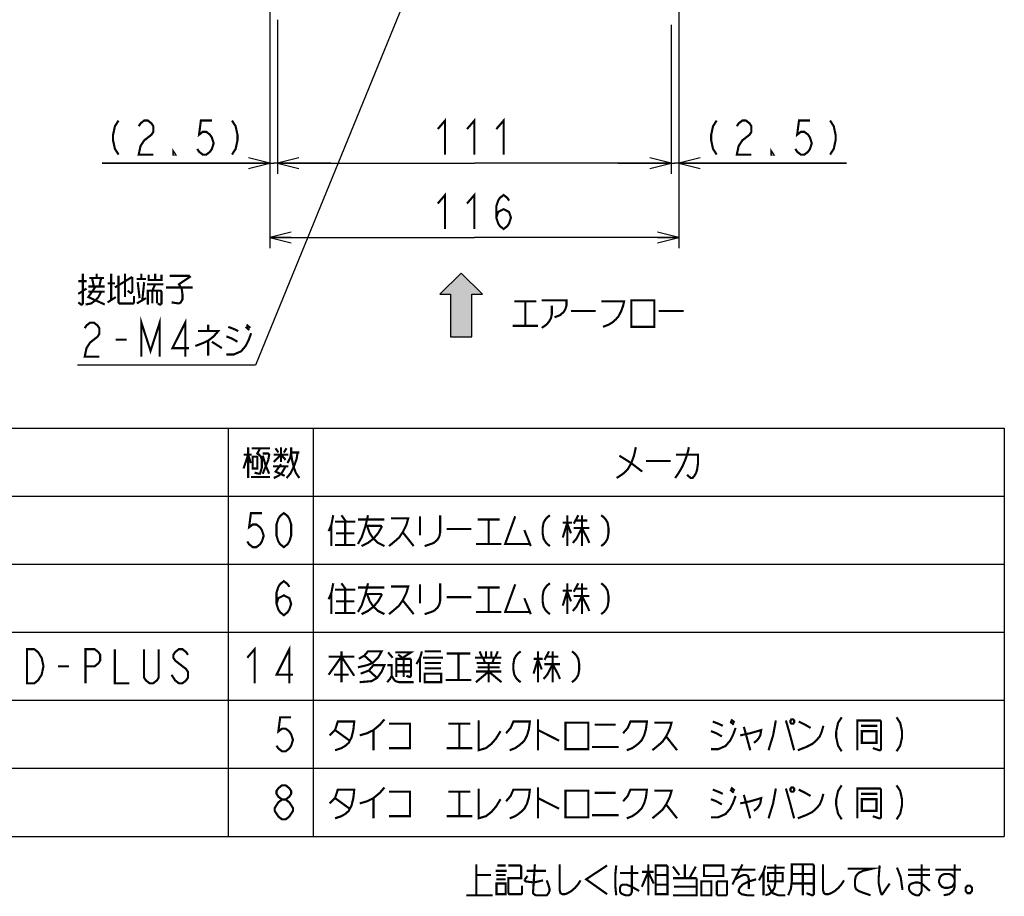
# Model space of a CAD drawing. Extents: x 97 to 1223, y 94 to 848.
# Tile 14 of 38: x 587 to 865, y 139 to 386. Entities that reach past the tile are written whole.
import ezdxf

# ---------------------------------------------------------------- set-up
doc = ezdxf.new("R2010")
doc.units = 0
doc.header["$LTSCALE"] = 69.3
doc.layers.get('0').update_dxf_attribs({"linetype": 'CONTINUOUS'})
doc.layers.add('ALL_DIM', color=7, linetype='CONTINUOUS')
doc.layers.add('ALL_NOTE', color=7, linetype='CONTINUOUS')
doc.dimstyles.get("Standard").update_dxf_attribs({"dimtxt": 2.5, "dimasz": 2.5, "dimexe": 1.25, "dimexo": 0.625, "dimtad": 1, "dimcen": 2.5, "dimazin": 3, "dimtfac": 1, "dimtmove": 0, "dimatfit": 3})

# ---------------------------------------------------------------- blocks, each defined once
blk = doc.blocks.new('_OPEN')
at = {"color": 0, "linetype": 'BYBLOCK'}
for p, q in [((0, 0), (-1, 0.25)), ((-1, -0.25), (0, 0)), ((-1, 0), (0, 0))]:
    blk.add_line(p, q, dxfattribs=at)
blk = doc.blocks.new('*D2')
at = {"layer": 'ALL_DIM', "color": 2, "linetype": 'CONTINUOUS'}
for p, q in [((659.5, 385.91), (659.5, 342.5)), ((770.5, 384.5), (770.5, 342.5)), ((659.5, 345.5), (715, 345.5)), ((770.5, 345.5), (715, 345.5))]:
    blk.add_line(p, q, dxfattribs=at)
at = {"layer": 'ALL_DIM', "color": 2, "linetype": 'CONTINUOUS', "xscale": 6, "yscale": 6, "zscale": 6, "rotation": 180}
blk.add_blockref('_OPEN', (659.5, 345.5), dxfattribs=at)
at = {"layer": 'ALL_DIM', "color": 2, "linetype": 'CONTINUOUS', "xscale": 6, "yscale": 6, "zscale": 6}
blk.add_blockref('_OPEN', (770.5, 345.5), dxfattribs=at)
blk = doc.blocks.new('*D12')
at = {"layer": 'ALL_DIM', "color": 2, "linetype": 'CONTINUOUS'}
for p, q in [((657.3, 642), (657.3, 321.5)), ((772.7, 402.2), (772.7, 321.5)), ((657.3, 324.5), (715, 324.5)), ((772.7, 324.5), (715, 324.5))]:
    blk.add_line(p, q, dxfattribs=at)
at = {"layer": 'ALL_DIM', "color": 2, "linetype": 'CONTINUOUS', "xscale": 6, "yscale": 6, "zscale": 6, "rotation": 180}
blk.add_blockref('_OPEN', (657.3, 324.5), dxfattribs=at)
at = {"layer": 'ALL_DIM', "color": 2, "linetype": 'CONTINUOUS', "xscale": 6, "yscale": 6, "zscale": 6}
blk.add_blockref('_OPEN', (772.7, 324.5), dxfattribs=at)
blk = doc.blocks.new('*D13')
at = {"layer": 'ALL_DIM', "color": 2, "linetype": 'CONTINUOUS'}
for p, q in [((657.3, 642), (657.3, 342.5)), ((659.5, 384.5), (659.5, 342.5)), ((657.3, 345.5), (609.99, 345.5)), ((609.99, 345.5), (658.4, 345.5)), ((674.5, 345.5), (658.4, 345.5)), ((659.5, 345.5), (674.5, 345.5))]:
    blk.add_line(p, q, dxfattribs=at)
at = {"layer": 'ALL_DIM', "color": 2, "linetype": 'CONTINUOUS', "xscale": 6, "yscale": 6, "zscale": 6}
blk.add_blockref('_OPEN', (657.3, 345.5), dxfattribs=at)
at = {"layer": 'ALL_DIM', "color": 2, "linetype": 'CONTINUOUS', "xscale": 6, "yscale": 6, "zscale": 6, "rotation": 180}
blk.add_blockref('_OPEN', (659.5, 345.5), dxfattribs=at)
blk = doc.blocks.new('*D14')
at = {"layer": 'ALL_DIM', "color": 2, "linetype": 'CONTINUOUS'}
for p, q in [((772.7, 402.2), (772.7, 342.5)), ((770.5, 384.5), (770.5, 342.5)), ((770.5, 345.5), (755.5, 345.5)), ((755.5, 345.5), (771.6, 345.5)), ((820, 345.5), (771.6, 345.5)), ((772.7, 345.5), (820, 345.5))]:
    blk.add_line(p, q, dxfattribs=at)
at = {"layer": 'ALL_DIM', "color": 2, "linetype": 'CONTINUOUS', "xscale": 6, "yscale": 6, "zscale": 6}
blk.add_blockref('_OPEN', (770.5, 345.5), dxfattribs=at)
at = {"layer": 'ALL_DIM', "color": 2, "linetype": 'CONTINUOUS', "xscale": 6, "yscale": 6, "zscale": 6, "rotation": 180}
blk.add_blockref('_OPEN', (772.7, 345.5), dxfattribs=at)
blk = doc.blocks.new('ARROW_BL1', base_point=(711.3, 305.48))
at = {"color": 7, "linetype": 'CONTINUOUS'}
for p, q in [((711.3, 314.48), (705.3, 308.48)), ((717.3, 308.48), (711.3, 314.48)), ((705.3, 308.48), (708.3, 308.48)), ((708.3, 308.48), (708.3, 296.48)), ((714.3, 296.48), (714.3, 308.48)), ((714.3, 308.48), (717.3, 308.48)), ((708.3, 296.48), (714.3, 296.48))]:
    blk.add_line(p, q, dxfattribs=at)
for points in [[(705.3, 308.48), (711.3, 314.48), (708.3, 308.48)], [(711.3, 314.48), (714.3, 296.48), (708.3, 308.48)], [(714.3, 296.48), (711.3, 314.48), (714.3, 308.48)], [(711.3, 314.48), (717.3, 308.48), (714.3, 308.48)], [(714.3, 296.48), (708.3, 296.48), (708.3, 308.48)]]:
    blk.add_solid(points, dxfattribs=at)

msp = doc.modelspace()

# ---------------------------------------------------------------- linework, layer by layer
at = {"color": 2, "linetype": 'CONTINUOUS'}
for p, q in [((405.509, 270.753), (864.509, 270.753)), ((645.509, 270.753), (645.509, 155.553)), ((669.509, 270.753), (669.509, 155.553)), ((864.509, 270.753), (864.509, 155.553)), ((405.509, 251.553), (864.509, 251.553)), ((405.509, 232.353), (864.509, 232.353)), ((405.509, 213.153), (864.509, 213.153)), ((405.509, 193.953), (864.509, 193.953)), ((405.509, 174.753), (864.509, 174.753)), ((405.509, 155.553), (864.509, 155.553))]:
    msp.add_line(p, q, dxfattribs=at)
at = {"layer": 'ALL_DIM', "color": 2, "linetype": 'CONTINUOUS', "const_width": 0.6}
for points in [[(614.63, 357.5), (613.598, 355.9), (613.082, 353.5), (613.082, 351.9), (613.598, 349.5), (614.63, 347.9)], [(620.306, 355.9), (620.822, 356.7), (621.854, 357.5), (622.886, 357.5), (623.918, 356.7), (624.434, 355.9), (624.434, 354.3), (623.918, 353.5), (622.886, 352.7), (621.854, 351.9), (620.822, 350.3), (620.306, 347.9), (624.434, 347.9)], [(640.946, 357.5), (637.85, 357.5), (637.334, 353.5), (638.366, 354.3), (639.398, 354.3), (640.43, 353.5), (640.946, 352.7), (641.462, 351.1), (640.946, 349.5), (640.43, 348.7), (639.398, 347.9), (638.366, 347.9), (637.334, 348.7), (636.818, 349.5)], [(646.622, 357.5), (647.654, 355.9), (648.17, 353.5), (648.17, 351.9), (647.654, 349.5), (646.622, 347.9)], [(704.68, 355.1), (706.744, 357.5), (706.744, 347.9)], [(712.936, 355.1), (715, 357.5), (715, 347.9)], [(721.192, 355.1), (723.256, 357.5), (723.256, 347.9)], [(783.366, 357.5), (782.334, 355.9), (781.818, 353.5), (781.818, 351.9), (782.334, 349.5), (783.366, 347.9)], [(789.042, 355.9), (789.558, 356.7), (790.59, 357.5), (791.622, 357.5), (792.654, 356.7), (793.17, 355.9), (793.17, 354.3), (792.654, 353.5), (791.622, 352.7), (790.59, 351.9), (789.558, 350.3), (789.042, 347.9), (793.17, 347.9)], [(809.682, 357.5), (806.586, 357.5), (806.07, 353.5), (807.102, 354.3), (808.134, 354.3), (809.166, 353.5), (809.682, 352.7), (810.198, 351.1), (809.682, 349.5), (809.166, 348.7), (808.134, 347.9), (807.102, 347.9), (806.07, 348.7), (805.554, 349.5)], [(815.358, 357.5), (816.39, 355.9), (816.906, 353.5), (816.906, 351.9), (816.39, 349.5), (815.358, 347.9)], [(630.626, 347.9), (630.11, 347.9), (630.11, 348.7), (630.626, 347.9)], [(799.362, 347.9), (798.846, 347.9), (798.846, 348.7), (799.362, 347.9)], [(704.68, 334.1), (706.744, 336.5), (706.744, 326.9)], [(712.936, 334.1), (715, 336.5), (715, 326.9)], [(721.192, 330.1), (721.708, 331.7), (723.256, 332.5), (724.804, 331.7), (725.32, 330.1), (724.804, 328.5), (724.288, 327.7), (723.256, 326.9), (722.224, 327.7), (721.708, 328.5), (721.192, 330.1), (721.192, 333.3), (721.708, 334.9), (722.224, 335.7), (723.256, 336.5), (724.288, 335.7), (724.804, 334.9)]]:
    msp.add_lwpolyline(points, dxfattribs=at)
at = {"layer": 'ALL_NOTE', "color": 2, "linetype": 'CONTINUOUS'}
for p, q in [((698.183, 398.438), (653.294, 288.5)), ((652.544, 288.5), (603.008, 288.5)), ((653.294, 288.5), (652.544, 288.5))]:
    msp.add_line(p, q, dxfattribs=at)
at = {"layer": 'ALL_NOTE', "color": 2, "linetype": 'CONTINUOUS', "const_width": 0.6}
for points in [[(604.556, 314.3), (604.556, 305.9), (604.298, 305.6), (604.04, 305.6), (603.266, 306.2)], [(608.426, 313.1), (608.426, 314.3)], [(612.554, 314.3), (612.554, 306.8)], [(614.618, 313.7), (614.618, 306.2), (614.876, 305.9), (618.746, 305.9), (619.004, 306.2), (619.004, 308)], [(616.424, 314.3), (616.424, 307.7)], [(621.068, 312.8), (621.068, 314.3)], [(623.132, 314), (623.132, 312.5), (626.744, 312.5), (626.744, 314)], [(624.938, 314.3), (624.938, 312.5)], [(629.066, 313.7), (634.484, 313.7), (634.742, 313.4), (631.646, 311.3), (632.42, 310.1), (632.678, 308.3), (632.678, 307.1), (632.162, 306.2), (631.646, 305.9), (629.582, 306.2)], [(603.266, 312.2), (605.588, 312.2)], [(606.362, 313.1), (610.49, 313.1)], [(607.652, 310.7), (607.136, 313.1)], [(609.716, 313.1), (609.2, 310.7)], [(611.522, 311.6), (613.586, 311.6)], [(613.586, 310.4), (618.488, 313.4)], [(618.488, 313.4), (618.488, 309.2), (618.23, 308.9), (617.972, 308.9), (617.198, 309.5)], [(619.778, 312.8), (622.358, 312.8)], [(620.036, 311.9), (620.552, 307.4)], [(621.326, 306.8), (621.842, 311.9)], [(622.616, 311.3), (627.26, 311.3)], [(624.164, 309.5), (624.938, 311.3)], [(603.266, 308.6), (605.588, 310.1)], [(605.33, 305.6), (606.878, 305.9), (608.168, 306.8), (608.942, 307.7), (609.716, 309.2)], [(608.168, 310.7), (606.104, 307.7), (610.748, 305.6)], [(606.104, 310.7), (610.748, 310.7)], [(606.104, 309.2), (610.748, 309.2)], [(622.874, 305.6), (622.874, 309.5), (626.486, 309.5), (626.744, 309.2), (626.744, 305.9), (626.486, 305.6), (626.228, 305.6), (625.712, 305.9)], [(624.164, 309.5), (624.164, 305.9)], [(625.454, 309.5), (625.454, 305.9)], [(628.034, 310.4), (635.516, 310.4)], [(611.522, 306.2), (613.844, 307.7)], [(619.778, 305.9), (622.358, 307.4)], [(726.279, 306.5), (732.471, 306.5)], [(729.375, 306.5), (729.375, 299.6)], [(734.019, 306.8), (740.985, 306.8), (740.985, 305.3), (740.727, 304.4), (740.211, 303.5), (739.179, 302.6), (737.631, 302)], [(736.857, 305.3), (736.857, 302.9), (736.599, 301.7), (736.083, 300.8), (735.309, 299.9), (734.019, 299)], [(750.789, 306.5), (757.239, 306.5), (756.981, 305.3), (756.465, 303.8), (755.691, 302.3), (754.917, 301.4), (753.885, 300.5), (752.853, 299.9), (751.305, 299.3)], [(759.303, 306.8), (759.303, 299.3), (765.753, 299.3), (765.753, 306.8), (759.303, 306.8)], [(742.275, 303.8), (749.241, 303.8)], [(767.043, 303.8), (774.009, 303.8)], [(605.072, 298.9), (605.588, 299.7), (606.62, 300.5), (607.652, 300.5), (608.684, 299.7), (609.2, 298.9), (609.2, 297.3), (608.684, 296.5)], [(621.068, 290.9), (621.068, 300.5), (623.648, 292.5), (626.228, 300.5), (626.228, 290.9)], [(633.452, 290.9), (633.452, 300.5), (629.84, 293.3), (634.484, 293.3)], [(639.902, 299.9), (639.902, 298.1)], [(650.738, 299.9), (651.77, 299)], [(637.064, 298.1), (642.74, 298.1), (641.45, 296.6), (639.902, 295.4), (638.612, 294.8), (636.29, 293.9)], [(645.062, 291.5), (647.126, 291.5), (649.19, 292.4), (650.48, 293.9), (651.254, 295.4), (652.028, 297.5)], [(645.578, 299.3), (647.126, 298.7), (648.416, 298.1)], [(650.48, 299.3), (651.512, 298.4)], [(725.763, 299.6), (732.987, 299.6)], [(608.684, 296.5), (606.62, 294.9), (605.588, 293.3), (605.072, 290.9), (609.2, 290.9)], [(613.844, 295.7), (616.94, 295.7)], [(639.902, 295.4), (639.902, 291.2)], [(640.934, 295.1), (643.772, 293.3)], [(645.062, 296.6), (646.61, 296), (648.158, 295.1)], [(649.895, 259.353), (651.185, 263.253), (651.959, 260.853)], [(651.185, 265.353), (651.185, 256.653)], [(652.217, 265.053), (657.377, 265.053)], [(654.539, 265.053), (653.766, 263.553), (654.281, 263.253), (654.797, 262.653), (655.055, 261.753), (655.055, 259.653), (654.539, 257.853), (654.281, 257.853), (652.991, 258.153)], [(658.925, 265.053), (659.699, 263.853)], [(660.473, 265.353), (660.473, 261.153)], [(661.247, 263.853), (662.021, 265.053)], [(665.118, 263.853), (664.859, 262.053), (664.343, 260.553), (663.827, 259.353), (663.053, 257.853), (662.021, 256.653)], [(662.28, 260.853), (663.053, 262.353), (663.311, 263.853), (663.311, 265.353)], [(663.311, 263.853), (665.633, 263.853)], [(760.56, 265.353), (760.043, 262.953), (759.269, 260.853), (758.237, 259.053), (756.947, 257.853), (755.141, 256.653)], [(775.523, 265.353), (775.265, 264.153), (775.007, 263.253), (774.491, 261.753), (773.717, 259.953), (773.201, 259.053), (772.685, 258.153), (771.653, 256.653)], [(649.895, 263.253), (652.217, 263.253)], [(652.475, 262.653), (652.475, 259.353), (653.766, 259.353), (653.766, 262.653), (652.475, 262.653)], [(655.313, 263.553), (656.861, 263.553), (657.119, 263.253), (656.861, 261.753), (655.313, 257.853)], [(655.313, 262.953), (656.087, 260.253), (657.119, 257.853)], [(658.409, 261.153), (660.473, 263.253), (661.763, 261.753)], [(658.409, 263.253), (662.537, 263.253)], [(663.311, 263.553), (663.569, 261.753), (664.085, 259.653), (664.601, 258.153), (665.633, 256.653)], [(755.915, 262.953), (759.269, 260.853), (762.365, 258.453)], [(763.398, 261.453), (770.363, 261.453)], [(771.911, 263.253), (778.103, 263.253), (778.103, 260.853), (777.845, 259.053), (777.587, 258.153), (777.071, 257.253), (776.555, 256.653), (776.039, 256.653), (775.007, 257.553)], [(658.151, 259.953), (662.537, 259.953)], [(658.409, 256.653), (659.699, 257.253), (660.731, 258.153), (661.763, 259.953)], [(660.473, 260.553), (658.925, 258.453), (661.505, 257.253)], [(651.959, 256.953), (657.377, 256.953)], [(655.061, 246.753), (651.965, 246.753), (651.449, 242.753), (652.481, 243.553), (653.513, 243.553), (654.545, 242.753), (655.061, 241.953), (655.577, 240.353), (655.061, 238.753), (654.545, 237.953), (653.513, 237.153), (652.481, 237.153), (651.449, 237.953), (650.934, 238.753)], [(661.253, 237.153), (660.221, 237.953), (659.705, 238.753), (659.189, 240.353), (659.189, 243.553), (659.705, 245.153), (660.221, 245.953), (661.253, 246.753), (662.286, 245.953), (662.801, 245.153), (663.317, 243.553), (663.317, 240.353), (662.801, 238.753), (662.286, 237.953), (661.253, 237.153)], [(675.186, 246.153), (674.669, 243.453), (673.895, 241.653)], [(675.701, 244.353), (681.377, 244.353)], [(677.507, 246.153), (678.797, 244.353)], [(678.539, 244.353), (678.539, 237.753)], [(684.989, 246.153), (684.731, 244.953), (684.215, 242.853), (683.183, 239.853), (682.151, 238.053)], [(682.151, 244.953), (689.633, 244.953)], [(691.439, 245.253), (696.341, 245.253), (695.825, 243.453), (694.793, 241.353), (693.761, 239.853), (692.729, 238.953), (690.923, 237.453)], [(699.695, 245.853), (699.695, 240.453)], [(705.371, 246.153), (705.371, 241.353), (705.114, 240.153), (704.597, 239.253), (703.565, 238.353), (702.791, 238.053), (700.985, 237.453)], [(715.949, 244.953), (722.141, 244.953)], [(719.045, 244.953), (719.045, 238.053)], [(726.528, 245.853), (723.69, 238.053), (730.655, 238.053)], [(736.331, 246.153), (735.557, 245.553), (735.042, 244.953), (734.525, 244.053), (734.267, 242.553), (734.267, 241.053), (734.525, 239.553), (735.042, 238.653), (735.557, 238.053), (736.331, 237.453)], [(741.233, 246.153), (741.233, 237.453)], [(744.329, 246.153), (743.039, 243.753)], [(743.556, 244.653), (746.909, 244.653)], [(745.361, 246.153), (745.361, 237.453)], [(750.78, 246.153), (751.553, 245.553), (752.069, 244.953), (752.585, 244.053), (752.843, 242.553), (752.843, 241.053), (752.585, 239.553), (752.069, 238.653), (751.553, 238.053), (750.78, 237.453)], [(674.669, 243.453), (674.669, 237.453)], [(684.215, 243.153), (688.601, 243.153), (688.859, 242.853), (687.827, 241.053), (686.538, 239.553), (684.989, 238.353), (683.183, 237.453)], [(684.731, 243.153), (685.505, 241.053), (686.538, 239.553), (687.827, 238.353), (689.633, 237.453)], [(707.177, 242.253), (714.143, 242.253)], [(729.107, 241.953), (730.913, 237.453)], [(739.943, 244.053), (742.523, 244.053)], [(741.233, 244.053), (739.943, 239.853)], [(741.233, 243.753), (742.265, 241.053)], [(745.361, 242.553), (743.813, 239.553), (742.781, 238.353)], [(743.039, 242.553), (747.425, 242.553)], [(745.361, 242.553), (746.909, 239.553), (747.425, 238.353)], [(675.959, 241.053), (681.119, 241.053)], [(694.793, 241.353), (697.889, 237.453)], [(675.701, 237.753), (681.377, 237.753)], [(715.433, 238.053), (722.657, 238.053)], [(659.189, 221.153), (659.705, 222.753), (661.253, 223.553), (662.801, 222.753), (663.317, 221.153), (662.801, 219.553), (662.286, 218.753), (661.253, 217.953), (660.221, 218.753), (659.705, 219.553), (659.189, 221.153), (659.189, 224.353), (659.705, 225.953), (660.221, 226.753), (661.253, 227.553), (662.286, 226.753), (662.801, 225.953)], [(675.186, 226.953), (674.669, 224.253), (673.895, 222.453)], [(675.701, 225.153), (681.377, 225.153)], [(677.507, 226.953), (678.797, 225.153)], [(678.539, 225.153), (678.539, 218.553)], [(684.989, 226.953), (684.731, 225.753), (684.215, 223.653), (683.183, 220.653), (682.151, 218.853)], [(682.151, 225.753), (689.633, 225.753)], [(691.439, 226.053), (696.341, 226.053), (695.825, 224.253), (694.793, 222.153), (693.761, 220.653), (692.729, 219.753), (690.923, 218.253)], [(699.695, 226.653), (699.695, 221.253)], [(705.371, 226.953), (705.371, 222.153), (705.114, 220.953), (704.597, 220.053), (703.565, 219.153), (702.791, 218.853), (700.985, 218.253)], [(715.949, 225.753), (722.141, 225.753)], [(719.045, 225.753), (719.045, 218.853)], [(726.528, 226.653), (723.69, 218.853), (730.655, 218.853)], [(736.331, 226.953), (735.557, 226.353), (735.042, 225.753), (734.525, 224.853), (734.267, 223.353), (734.267, 221.853), (734.525, 220.353), (735.042, 219.453), (735.557, 218.853), (736.331, 218.253)], [(739.943, 224.853), (742.523, 224.853)], [(741.233, 224.853), (739.943, 220.653)], [(741.233, 226.953), (741.233, 218.253)], [(744.329, 226.953), (743.039, 224.553)], [(743.556, 225.453), (746.909, 225.453)], [(745.361, 226.953), (745.361, 218.253)], [(750.78, 226.953), (751.553, 226.353), (752.069, 225.753), (752.585, 224.853), (752.843, 223.353), (752.843, 221.853), (752.585, 220.353), (752.069, 219.453), (751.553, 218.853), (750.78, 218.253)], [(674.669, 224.253), (674.669, 218.253)], [(684.215, 223.953), (688.601, 223.953), (688.859, 223.653), (687.827, 221.853), (686.538, 220.353), (684.989, 219.153), (683.183, 218.253)], [(684.731, 223.953), (685.505, 221.853), (686.538, 220.353), (687.827, 219.153), (689.633, 218.253)], [(694.793, 222.153), (697.889, 218.253)], [(707.177, 223.053), (714.143, 223.053)], [(729.107, 222.753), (730.913, 218.253)], [(741.233, 224.553), (742.265, 221.853)], [(745.361, 223.353), (743.813, 220.353), (742.781, 219.153)], [(743.039, 223.353), (747.425, 223.353)], [(745.361, 223.353), (746.909, 220.353), (747.425, 219.153)], [(675.959, 221.853), (681.119, 221.853)], [(675.701, 218.553), (681.377, 218.553)], [(715.433, 218.853), (722.657, 218.853)], [(588.797, 208.353), (590.861, 208.353), (591.893, 207.553), (592.409, 206.753), (592.925, 205.953), (593.441, 203.553), (592.925, 201.153), (592.409, 200.353), (591.893, 199.553), (590.861, 198.753), (588.797, 198.753), (588.797, 208.353)], [(605.309, 198.753), (605.309, 208.353), (607.889, 208.353), (608.921, 207.553), (609.437, 206.753), (609.437, 205.153), (608.921, 204.353), (607.889, 203.553), (605.309, 203.553)], [(613.565, 208.353), (613.565, 198.753), (617.693, 198.753)], [(625.949, 208.353), (625.949, 200.353), (625.433, 199.553), (624.401, 198.753), (623.369, 198.753), (622.337, 199.553), (621.821, 200.353), (621.821, 208.353)], [(634.205, 206.753), (633.689, 207.553), (632.657, 208.353), (631.625, 208.353), (630.593, 207.553), (630.077, 206.753), (630.077, 205.953), (630.593, 205.153), (631.625, 204.353), (632.657, 203.553), (633.689, 202.753), (634.205, 201.953), (634.205, 200.353), (633.689, 199.553), (632.657, 198.753), (631.625, 198.753), (630.593, 199.553), (630.077, 200.353), (629.561, 201.153)], [(650.934, 205.953), (652.997, 208.353), (652.997, 198.753)], [(662.801, 198.753), (662.801, 208.353), (659.189, 201.153), (663.833, 201.153)], [(673.895, 201.153), (677.507, 206.253), (681.119, 200.853)], [(673.895, 206.253), (681.119, 206.253)], [(677.507, 207.753), (677.507, 199.053)], [(682.409, 205.653), (683.957, 206.553), (684.989, 207.753), (688.859, 207.753), (687.827, 205.953), (686.279, 204.453), (684.731, 203.853), (682.151, 203.253)], [(683.957, 206.553), (686.279, 204.453)], [(690.665, 207.453), (691.955, 205.953)], [(692.729, 207.453), (697.115, 207.453), (694.793, 205.953)], [(692.987, 200.553), (692.987, 205.653), (696.857, 205.653), (697.115, 205.353), (697.115, 200.853), (696.857, 200.553), (696.6, 200.553), (695.825, 200.853)], [(693.503, 206.853), (695.051, 205.653)], [(695.051, 205.653), (695.051, 200.553)], [(700.211, 207.753), (699.695, 205.953), (698.663, 204.153)], [(699.695, 205.953), (699.695, 199.053)], [(700.469, 205.953), (706.145, 205.953)], [(700.985, 207.753), (705.629, 207.753)], [(707.177, 207.153), (713.885, 207.153)], [(710.531, 207.153), (710.531, 199.653)], [(715.175, 205.953), (722.657, 205.953)], [(716.466, 207.753), (717.239, 205.953)], [(717.497, 205.953), (718.013, 204.453)], [(718.271, 207.753), (718.271, 205.953)], [(719.819, 207.753), (719.819, 205.953)], [(720.593, 205.953), (720.077, 204.453)], [(721.625, 207.753), (720.851, 205.953)], [(728.075, 207.753), (727.301, 207.153), (726.785, 206.553), (726.269, 205.653), (726.011, 204.153), (726.011, 202.653), (726.269, 201.153), (726.785, 200.253), (727.301, 199.653), (728.075, 199.053)], [(731.687, 205.653), (734.267, 205.653)], [(732.977, 205.653), (731.687, 201.453)], [(732.977, 207.753), (732.977, 199.053)], [(732.977, 205.353), (734.009, 202.653)], [(736.073, 207.753), (734.783, 205.353)], [(735.299, 206.253), (738.653, 206.253)], [(737.105, 207.753), (737.105, 199.053)], [(742.523, 207.753), (743.297, 207.153), (743.813, 206.553), (744.329, 205.653), (744.587, 204.153), (744.587, 202.653), (744.329, 201.153), (743.813, 200.253), (743.297, 199.653), (742.523, 199.053)], [(597.569, 203.553), (600.665, 203.553)], [(682.925, 201.453), (685.247, 202.353), (686.538, 203.853), (689.633, 203.853), (688.859, 202.053), (687.569, 200.253), (686.021, 199.353), (682.667, 199.053)], [(690.407, 203.853), (691.697, 203.853), (691.697, 200.853), (691.181, 199.953), (690.407, 199.053)], [(692.987, 203.853), (697.115, 203.853)], [(700.985, 204.453), (705.371, 204.453), (705.629, 204.453)], [(700.985, 202.953), (705.629, 202.953)], [(715.691, 204.453), (721.883, 204.453), (722.141, 204.453)], [(715.949, 203.253), (722.141, 203.253)], [(719.045, 204.453), (719.045, 199.053)], [(722.141, 204.453), (722.399, 204.453)], [(737.105, 204.153), (735.557, 201.153), (734.525, 199.953)], [(734.783, 204.153), (739.169, 204.153)], [(737.105, 204.153), (738.653, 201.153), (739.169, 199.953)], [(675.443, 201.153), (679.313, 201.153), (679.571, 201.153)], [(685.247, 202.353), (687.569, 200.253)], [(691.697, 200.853), (692.213, 199.953), (692.729, 199.353), (693.761, 199.053), (697.889, 199.053)], [(692.987, 202.053), (697.115, 202.053)], [(700.985, 201.453), (700.985, 199.053), (705.629, 199.053), (705.629, 201.453), (700.985, 201.453)], [(715.433, 199.053), (719.045, 202.053), (722.657, 199.053)], [(715.433, 202.053), (722.657, 202.053)], [(706.919, 199.653), (714.143, 199.653)], [(663.317, 189.153), (660.221, 189.153), (659.705, 185.153), (660.737, 185.953), (661.769, 185.953), (662.801, 185.153), (663.317, 184.353), (663.833, 182.753), (663.317, 181.153), (662.801, 180.353), (661.769, 179.553), (660.737, 179.553), (659.705, 180.353), (659.189, 181.153)], [(818.633, 189.153), (817.601, 187.553), (817.085, 185.153), (817.085, 183.553), (817.601, 181.153), (818.633, 179.553)], [(834.113, 189.153), (835.145, 187.553), (835.661, 185.153), (835.661, 183.553), (835.145, 181.153), (834.113, 179.553)], [(674.153, 184.053), (675.701, 185.553), (676.475, 187.953), (681.119, 187.953), (680.862, 185.553), (680.345, 183.453), (679.571, 181.953), (678.539, 181.053), (677.507, 180.453), (675.701, 179.853)], [(682.667, 184.053), (684.731, 184.653), (686.538, 185.553), (688.343, 187.053), (689.633, 188.553)], [(690.923, 187.353), (696.857, 187.353), (696.857, 180.453), (690.923, 180.453)], [(707.693, 187.353), (713.885, 187.353)], [(710.79, 187.353), (710.79, 180.453)], [(716.207, 188.253), (716.207, 179.853), (718.271, 180.453), (719.819, 181.653), (721.109, 183.153), (722.399, 185.253)], [(723.947, 184.653), (725.237, 186.153), (726.011, 187.953), (730.655, 187.953), (730.397, 185.853), (729.881, 184.053), (729.107, 182.553), (727.817, 181.353), (726.528, 180.453), (724.979, 179.853)], [(732.977, 188.553), (732.977, 179.853)], [(740.718, 187.653), (740.718, 180.153), (747.167, 180.153), (747.167, 187.653), (740.718, 187.653)], [(748.973, 187.053), (754.907, 187.053)], [(756.971, 184.653), (758.261, 186.153), (759.035, 187.953), (763.679, 187.953), (763.421, 185.853), (762.905, 184.053), (762.132, 182.553), (760.841, 181.353), (759.551, 180.453), (758.003, 179.853)], [(765.743, 187.653), (770.646, 187.653), (770.129, 185.853), (769.097, 183.753), (768.065, 182.253), (767.033, 181.353), (765.227, 179.853)], [(781.739, 180.153), (783.803, 180.153), (785.867, 181.053), (787.157, 182.553), (787.931, 184.053), (788.705, 186.153)], [(782.255, 187.953), (783.803, 187.353), (785.093, 186.753)], [(787.157, 187.953), (788.189, 187.053)], [(787.415, 188.553), (788.447, 187.653)], [(791.027, 186.453), (791.543, 184.653)], [(800.057, 188.253), (799.283, 184.053), (797.993, 179.853)], [(802.895, 188.253), (803.927, 184.653), (805.217, 179.853)], [(804.443, 188.553), (804.185, 188.253), (804.185, 187.653), (804.443, 187.353), (804.96, 187.353), (805.217, 187.653), (805.217, 188.253), (804.96, 188.553), (804.443, 188.553)], [(806.249, 179.853), (808.571, 180.753), (810.377, 181.653), (811.409, 182.553), (812.441, 183.753), (812.957, 184.953), (813.474, 186.753)], [(806.507, 187.953), (808.313, 187.053), (809.861, 186.153)], [(823.019, 179.853), (823.019, 188.253), (829.469, 188.253), (829.727, 187.953), (829.727, 180.153), (829.469, 179.853), (829.211, 179.853), (827.405, 180.453)], [(824.051, 186.753), (828.695, 186.753)], [(675.701, 185.553), (679.829, 182.553)], [(686.538, 185.553), (686.538, 179.853)], [(732.977, 185.553), (738.911, 182.553)], [(769.097, 183.753), (772.193, 179.853)], [(781.739, 185.253), (783.287, 184.653), (784.835, 183.753)], [(789.995, 184.053), (792.833, 184.653), (795.929, 185.553), (795.671, 184.053), (795.155, 183.153), (794.639, 182.553), (793.865, 181.953)], [(791.543, 184.653), (792.833, 179.853)], [(824.309, 185.253), (824.309, 181.953), (828.437, 181.953), (828.437, 185.253), (824.309, 185.253)], [(707.177, 180.453), (714.401, 180.453)], [(748.199, 180.753), (755.681, 180.753)], [(660.737, 165.953), (659.705, 166.753), (659.189, 167.553), (659.189, 168.353), (659.705, 169.153), (660.737, 169.953), (661.769, 169.953), (662.801, 169.153), (663.317, 168.353), (663.317, 167.553), (662.801, 166.753), (661.769, 165.953)], [(682.667, 164.853), (684.731, 165.453), (686.538, 166.353), (688.343, 167.853), (689.633, 169.353)], [(732.977, 169.353), (732.977, 160.653)], [(787.415, 169.353), (788.447, 168.453)], [(804.443, 169.353), (804.185, 169.053), (804.185, 168.453), (804.443, 168.153), (804.96, 168.153), (805.217, 168.453), (805.217, 169.053), (804.96, 169.353), (804.443, 169.353)], [(818.633, 169.953), (817.601, 168.353), (817.085, 165.953), (817.085, 164.353), (817.601, 161.953), (818.633, 160.353)], [(834.113, 169.953), (835.145, 168.353), (835.661, 165.953), (835.661, 164.353), (835.145, 161.953), (834.113, 160.353)], [(674.153, 164.853), (675.701, 166.353), (676.475, 168.753), (681.119, 168.753), (680.862, 166.353), (680.345, 164.253), (679.571, 162.753), (678.539, 161.853), (677.507, 161.253), (675.701, 160.653)], [(690.923, 168.153), (696.857, 168.153), (696.857, 161.253), (690.923, 161.253)], [(707.693, 168.153), (713.885, 168.153)], [(710.79, 168.153), (710.79, 161.253)], [(716.207, 169.053), (716.207, 160.653), (718.271, 161.253), (719.819, 162.453), (721.109, 163.953), (722.399, 166.053)], [(723.947, 165.453), (725.237, 166.953), (726.011, 168.753), (730.655, 168.753), (730.397, 166.653), (729.881, 164.853), (729.107, 163.353), (727.817, 162.153), (726.528, 161.253), (724.979, 160.653)], [(740.718, 168.453), (740.718, 160.953), (747.167, 160.953), (747.167, 168.453), (740.718, 168.453)], [(748.973, 167.853), (754.907, 167.853)], [(756.971, 165.453), (758.261, 166.953), (759.035, 168.753), (763.679, 168.753), (763.421, 166.653), (762.905, 164.853), (762.132, 163.353), (760.841, 162.153), (759.551, 161.253), (758.003, 160.653)], [(765.743, 168.453), (770.646, 168.453), (770.129, 166.653), (769.097, 164.553), (768.065, 163.053), (767.033, 162.153), (765.227, 160.653)], [(781.739, 160.953), (783.803, 160.953), (785.867, 161.853), (787.157, 163.353), (787.931, 164.853), (788.705, 166.953)], [(782.255, 168.753), (783.803, 168.153), (785.093, 167.553)], [(787.157, 168.753), (788.189, 167.853)], [(789.995, 164.853), (792.833, 165.453), (795.929, 166.353), (795.671, 164.853), (795.155, 163.953), (794.639, 163.353), (793.865, 162.753)], [(791.027, 167.253), (791.543, 165.453)], [(800.057, 169.053), (799.283, 164.853), (797.993, 160.653)], [(802.895, 169.053), (803.927, 165.453), (805.217, 160.653)], [(806.249, 160.653), (808.571, 161.553), (810.377, 162.453), (811.409, 163.353), (812.441, 164.553), (812.957, 165.753), (813.474, 167.553)], [(806.507, 168.753), (808.313, 167.853), (809.861, 166.953)], [(823.019, 160.653), (823.019, 169.053), (829.469, 169.053), (829.727, 168.753), (829.727, 160.953), (829.469, 160.653), (829.211, 160.653), (827.405, 161.253)], [(824.051, 167.553), (828.695, 167.553)], [(660.737, 160.353), (659.705, 161.153), (659.189, 161.953), (658.673, 162.753), (658.673, 163.553), (659.189, 164.353), (659.705, 165.153), (660.737, 165.953), (661.769, 165.953), (662.801, 165.153), (663.317, 164.353), (663.833, 163.553), (663.833, 162.753), (663.317, 161.953), (662.801, 161.153), (661.769, 160.353), (660.737, 160.353)], [(675.701, 166.353), (679.829, 163.353)], [(686.538, 166.353), (686.538, 160.653)], [(732.977, 166.353), (738.911, 163.353)], [(769.097, 164.553), (772.193, 160.653)], [(781.739, 166.053), (783.287, 165.453), (784.835, 164.553)], [(791.543, 165.453), (792.833, 160.653)], [(824.309, 166.053), (824.309, 162.753), (828.437, 162.753), (828.437, 166.053), (824.309, 166.053)], [(707.177, 161.253), (714.401, 161.253)], [(748.199, 161.553), (755.681, 161.553)], [(715.562, 138.948), (715.562, 147.648)], [(721.496, 147.348), (723.818, 147.348)], [(724.592, 147.348), (727.946, 147.348), (728.204, 147.048), (728.204, 143.748), (724.592, 143.748), (724.592, 139.548), (724.85, 139.248), (728.204, 139.248), (728.462, 139.548), (728.462, 141.648)], [(732.074, 147.648), (731.558, 139.848), (731.558, 139.548), (731.816, 139.248), (732.332, 138.948), (735.428, 138.948), (735.944, 139.548), (736.202, 140.148), (736.202, 140.748), (735.944, 141.648), (735.428, 143.148)], [(739.04, 147.648), (739.04, 140.448), (739.298, 139.548), (739.814, 139.248), (740.588, 139.248), (741.362, 139.548), (742.394, 140.148), (743.426, 141.048), (744.2, 141.948), (744.974, 143.148)], [(752.456, 147.348), (746.522, 143.448), (752.456, 139.248)], [(755.036, 147.348), (754.778, 144.948), (754.778, 141.348), (755.036, 138.948)], [(759.422, 147.348), (759.422, 139.848), (759.164, 139.248), (758.648, 138.948), (757.616, 138.948), (756.842, 139.248), (756.326, 139.548), (756.068, 140.148), (756.068, 141.048), (756.326, 141.648), (756.842, 141.948), (757.874, 141.948), (758.648, 141.648), (759.422, 141.348), (761.486, 140.148)], [(764.066, 147.648), (764.066, 138.948)], [(766.13, 147.348), (766.13, 139.248), (769.484, 139.248), (769.484, 147.048), (769.226, 147.348), (766.13, 147.348)], [(771.032, 147.048), (772.838, 144.648)], [(774.386, 143.748), (774.386, 147.648)], [(775.676, 143.748), (777.482, 147.048)], [(779.804, 147.348), (779.804, 144.348), (785.222, 144.348), (785.222, 147.348), (779.804, 147.348)], [(790.64, 147.648), (787.802, 141.948)], [(797.09, 147.348), (796.574, 145.548), (795.284, 143.148)], [(799.928, 147.648), (799.928, 142.548), (799.67, 141.048), (799.154, 140.148), (798.122, 139.248), (797.09, 138.948)], [(803.54, 138.948), (804.314, 140.748), (804.572, 143.148), (804.572, 147.648), (810.506, 147.648), (810.764, 147.348), (810.764, 139.248), (810.506, 138.948), (810.248, 138.948), (808.7, 139.548)], [(807.668, 147.648), (807.668, 138.948)], [(813.344, 147.648), (813.344, 140.448), (813.602, 139.548), (814.118, 139.248), (814.892, 139.248), (815.666, 139.548), (816.698, 140.148), (817.73, 141.048), (818.504, 141.948), (819.278, 143.148)], [(829.34, 147.348), (829.082, 144.048), (829.082, 142.248), (829.598, 139.848), (829.856, 139.248), (830.114, 139.248), (832.178, 142.248)], [(841.208, 147.648), (841.208, 140.148), (840.95, 139.548), (840.434, 138.948), (839.66, 138.948), (838.886, 139.248), (838.37, 139.548), (837.854, 140.148), (837.596, 140.748), (837.596, 141.348), (837.854, 141.948), (838.37, 142.248), (839.402, 142.548), (840.176, 142.548), (841.208, 142.248), (843.53, 140.148)], [(850.496, 147.648), (850.496, 141.348), (850.238, 140.448), (849.722, 139.848), (848.948, 139.248), (847.4, 138.948)], [(715.562, 144.648), (719.69, 144.648)], [(720.98, 145.848), (724.076, 145.848)], [(721.238, 144.648), (723.818, 144.648)], [(730.01, 144.348), (729.236, 143.448)], [(729.752, 145.848), (735.17, 145.848)], [(756.068, 145.248), (761.228, 145.248)], [(762.26, 141.348), (764.066, 145.548), (765.614, 142.248)], [(762.26, 145.548), (765.614, 145.548)], [(766.13, 144.648), (769.484, 144.648)], [(787.544, 146.148), (794.252, 146.148)], [(788.576, 143.448), (790.124, 144.348), (790.898, 144.648), (791.672, 144.648), (792.188, 144.348), (792.446, 143.448), (792.446, 140.748)], [(796.574, 145.548), (796.574, 138.948)], [(797.606, 146.748), (802.508, 146.748)], [(797.864, 145.248), (801.992, 145.248), (801.992, 142.848), (797.864, 142.848), (797.864, 145.248)], [(804.572, 144.948), (810.764, 144.948)], [(820.31, 146.448), (827.276, 146.448), (824.696, 145.848), (823.406, 145.248), (822.632, 144.348), (822.374, 143.148), (822.374, 141.648), (822.632, 140.748), (823.406, 140.148), (824.954, 139.548), (826.76, 138.948)], [(834.242, 146.748), (835.274, 144.048), (835.79, 140.448)], [(837.338, 146.148), (843.53, 146.148)], [(837.338, 144.648), (843.53, 144.648)], [(845.078, 146.148), (852.302, 146.148)], [(850.496, 142.548), (850.238, 141.948), (849.722, 141.348), (848.69, 141.048), (847.658, 141.048), (846.884, 141.348), (846.368, 141.948), (846.11, 142.548), (846.11, 143.148), (846.368, 144.048), (846.884, 144.648), (847.658, 144.948), (848.948, 144.948), (849.722, 144.648), (850.238, 144.048), (850.496, 143.448)], [(721.238, 143.448), (723.818, 143.448)], [(721.238, 139.248), (723.818, 139.248), (723.818, 142.248), (721.238, 142.248), (721.238, 139.248)], [(729.236, 143.448), (729.236, 143.148), (729.494, 142.848), (731.816, 142.548), (734.396, 143.148)], [(766.13, 141.948), (769.484, 141.948)], [(771.032, 143.748), (777.74, 143.748)], [(777.74, 143.748), (777.74, 138.948), (771.032, 138.948)], [(779.03, 142.848), (779.03, 138.948), (781.868, 138.948), (781.868, 142.848), (779.03, 142.848)], [(783.416, 142.848), (783.416, 138.948)], [(786.254, 138.948), (786.254, 142.848), (783.416, 142.848)], [(794.51, 143.448), (792.446, 142.848), (790.64, 141.948), (789.866, 141.048), (789.608, 140.448), (789.608, 139.848), (790.382, 139.248), (791.93, 138.948), (793.994, 138.948)], [(797.864, 141.948), (798.38, 140.748), (799.154, 139.548), (800.702, 138.948), (802.766, 138.948)], [(804.572, 142.248), (810.764, 142.248)], [(854.882, 141.648), (854.108, 141.648), (853.592, 141.048), (853.592, 140.148), (854.108, 139.548), (854.882, 139.548), (855.398, 140.148), (855.398, 141.048), (854.882, 141.648)], [(712.724, 138.948), (720.206, 138.948)], [(771.29, 141.348), (777.74, 141.348)], [(783.416, 138.948), (786.254, 138.948)]]:
    msp.add_lwpolyline(points, dxfattribs=at)

# ---------------------------------------------------------------- block references
at = {"color": 2, "linetype": 'CONTINUOUS'}
msp.add_blockref('ARROW_BL1', (711.3, 305.478), dxfattribs=at)

# ---------------------------------------------------------------- dimensions: what is measured, and where the dimension line sits
at = {"layer": 'ALL_DIM', "color": 2, "linetype": 'CONTINUOUS'}
for base, p1, picture, middle in [((657.3, 345.5), (659.5, 384.5), '*D13', (609.986, 347.9)), ((657.3, 324.5), (772.7, 402.2), '*D12', (702.616, 326.9))]:
    dim = msp.add_linear_dim(base=base, p1=p1, p2=(657.3, 642), angle=180, dimstyle='Standard', dxfattribs=at)
    dim.commit()
    dim.dimension.update_dxf_attribs({"geometry": picture, "text_midpoint": middle, "dimtype": 128})
for base, p1, p2, picture, middle in [((772.7, 345.5), (770.5, 384.5), (772.7, 402.2), '*D14', (778.722, 347.9)), ((770.5, 345.5), (659.5, 385.906), (770.5, 384.5), '*D2', (702.616, 347.9))]:
    dim = msp.add_linear_dim(base=base, p1=p1, p2=p2, dimstyle='Standard', dxfattribs=at)
    dim.commit()
    dim.dimension.update_dxf_attribs({"geometry": picture, "text_midpoint": middle, "dimtype": 128})

doc.saveas('drawing.dxf')
